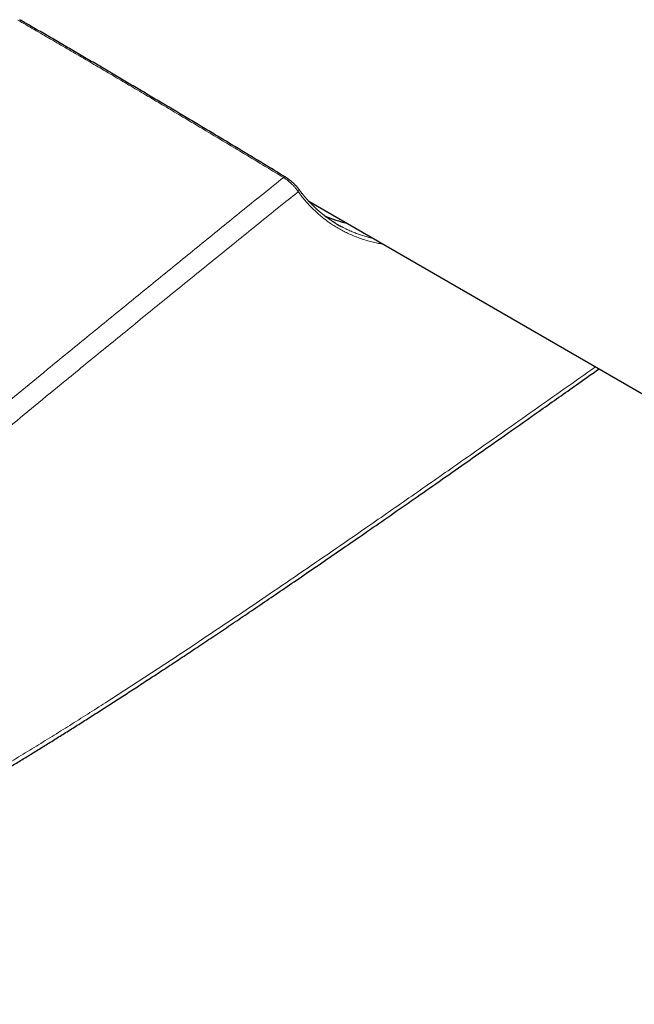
# Model space of a CAD drawing. Header units: millimetres. Extents: x 8 to 835, y 12 to 422.
# Tile 19 of 25: x 699 to 741, y 104 to 170. Entities that reach past the tile are written whole.
import ezdxf

# ---------------------------------------------------------------- set-up
doc = ezdxf.new("R2010")
doc.units = ezdxf.units.MM

msp = doc.modelspace()

# ---------------------------------------------------------------- linework, layer by layer
at = {"color": 7, "linetype": 'Continuous', "lineweight": 30}
msp.add_line((718.97, 157.933), (773.49, 126.459), dxfattribs=at)
at = {"color": 252, "linetype": 'Continuous', "lineweight": 0}
for centre, radius, start, end in [((717.346, 159.461), 0.115, 71.07272, 138.61647), ((718.133, 158.69), 0.167, 316.8159, 31.62931)]:
    msp.add_arc(centre, radius, start, end, dxfattribs=at)
at = {"color": 7, "linetype": 'Continuous', "lineweight": 30}
msp.add_arc((723.595, 165.291), 9.075, 247.15569, 256.84626, dxfattribs=at)
at = {"color": 252, "linetype": 'Continuous', "lineweight": 0}
for points, knots in [([(717.26, 159.537), (716.882, 159.766), (716.126, 160.223), (714.994, 160.906), (713.864, 161.587), (712.737, 162.264), (711.611, 162.939), (710.487, 163.61), (709.364, 164.279), (708.244, 164.944), (707.125, 165.607), (706.008, 166.266), (704.893, 166.922), (703.78, 167.575), (702.669, 168.225), (701.559, 168.871), (700.452, 169.513), (699.716, 169.939), (699.347, 170.152)], [0, 0, 0, 0, 0.062457, 0.124914, 0.187375, 0.249835, 0.312308, 0.374781, 0.437257, 0.499734, 0.562257, 0.624779, 0.687306, 0.749833, 0.812373, 0.874912, 0.937456, 1, 1, 1, 1]), ([(659.455, 109.062), (659.804, 109.427), (660.502, 110.157), (661.555, 111.24), (662.612, 112.314), (663.673, 113.38), (664.738, 114.437), (665.808, 115.486), (666.881, 116.527), (667.957, 117.56), (669.036, 118.586), (670.117, 119.605), (671.201, 120.616), (672.36, 121.689), (673.596, 122.824), (674.91, 124.018), (676.225, 125.204), (677.543, 126.382), (678.973, 127.652), (680.516, 129.01), (682.171, 130.455), (683.829, 131.891), (685.594, 133.41), (687.467, 135.009), (689.447, 136.688), (691.429, 138.357), (693.413, 140.019), (695.397, 141.672), (697.383, 143.319), (699.369, 144.959), (701.577, 146.775), (704.005, 148.765), (706.653, 150.929), (709.304, 153.087), (711.956, 155.24), (714.609, 157.391), (716.376, 158.821), (717.26, 159.537)], [0, 0, 0, 0, 0.01891, 0.037822, 0.056733, 0.075643, 0.094579, 0.113515, 0.132452, 0.151388, 0.170344, 0.1893, 0.20823, 0.22716, 0.249984, 0.272809, 0.295635, 0.31846, 0.341285, 0.36984, 0.398395, 0.42695, 0.455504, 0.489511, 0.523519, 0.557526, 0.591533, 0.625551, 0.659569, 0.693588, 0.727606, 0.772954, 0.818302, 0.863651, 0.909101, 0.95455, 1, 1, 1, 1]), ([(718.255, 158.576), (718.243, 158.597), (718.217, 158.638), (718.169, 158.707), (718.113, 158.779), (718.051, 158.854), (717.983, 158.93), (717.91, 159.007), (717.834, 159.083), (717.755, 159.157), (717.673, 159.23), (717.591, 159.3), (717.507, 159.366), (717.423, 159.429), (717.34, 159.486), (717.287, 159.52), (717.26, 159.537)], [0, 0, 0, 0, 0.073454, 0.1469068, 0.2205831, 0.294474, 0.3681413, 0.438927, 0.509914, 0.5806896, 0.6503295, 0.7201737, 0.7898052, 0.8597988, 0.9300107, 1, 1, 1, 1]), ([(718.255, 158.576), (717.368, 157.859), (715.593, 156.425), (712.93, 154.27), (710.265, 152.111), (707.6, 149.945), (704.935, 147.773), (702.492, 145.775), (700.271, 143.951), (698.272, 142.304), (696.274, 140.651), (694.276, 138.99), (692.279, 137.32), (690.282, 135.642), (688.287, 133.953), (686.409, 132.353), (684.648, 130.841), (683.005, 129.419), (681.363, 127.988), (679.833, 126.643), (678.414, 125.386), (677.106, 124.217), (675.8, 123.042), (674.496, 121.858), (673.266, 120.731), (672.111, 119.663), (671.029, 118.655), (669.95, 117.64), (668.872, 116.617), (667.796, 115.585), (666.722, 114.544), (665.65, 113.495), (664.582, 112.438), (663.517, 111.371), (662.455, 110.294), (661.398, 109.208), (660.696, 108.477), (660.346, 108.111)], [0, 0, 0, 0, 0.0455479, 0.0910958, 0.1366436, 0.1821893, 0.227735, 0.2732806, 0.3074441, 0.3416077, 0.3757713, 0.4099346, 0.4441327, 0.4783311, 0.5125294, 0.5467273, 0.5749909, 0.6032549, 0.6315189, 0.6597823, 0.6824087, 0.7050359, 0.7276631, 0.7502899, 0.7729161, 0.7917953, 0.810675, 0.8295545, 0.8484336, 0.8673674, 0.8863019, 0.9052362, 0.9241699, 0.943127, 0.9620851, 0.981043, 1, 1, 1, 1]), ([(723.988, 155.036), (723.914, 155.048), (723.724, 155.079), (723.408, 155.145), (723.04, 155.236), (722.665, 155.347), (722.297, 155.473), (721.938, 155.614), (721.595, 155.768), (721.268, 155.931), (720.956, 156.104), (720.652, 156.29), (720.354, 156.49), (720.065, 156.702), (719.782, 156.928), (719.507, 157.169), (719.239, 157.423), (718.98, 157.69), (718.73, 157.971), (718.487, 158.265), (718.332, 158.472), (718.255, 158.576)], [0, 0, 0, 0, 0.031519, 0.081031, 0.137396, 0.193788, 0.250191, 0.306583, 0.362948, 0.415246, 0.467544, 0.520173, 0.572817, 0.625461, 0.67809, 0.731533, 0.784991, 0.83845, 0.891892, 0.945946, 1, 1, 1, 1]), ([(721.152, 156.233), (721.173, 156.221), (721.3, 156.15), (721.523, 156.041), (721.818, 155.907), (722.102, 155.791), (722.39, 155.685), (722.684, 155.588), (722.984, 155.502), (723.198, 155.445), (723.314, 155.42), (723.326, 155.418)], [0, 0, 0, 0, 0.032454, 0.189998, 0.322008, 0.454019, 0.586255, 0.718491, 0.85141, 0.98433, 1, 1, 1, 1]), ([(661.772, 104.317), (662.112, 104.387), (662.792, 104.527), (663.817, 104.757), (664.844, 105.001), (665.875, 105.261), (666.912, 105.536), (667.953, 105.828), (668.996, 106.135), (670.043, 106.457), (671.092, 106.794), (672.144, 107.146), (673.198, 107.513), (674.256, 107.895), (675.317, 108.293), (676.381, 108.704), (677.446, 109.13), (678.515, 109.57), (679.591, 110.026), (680.672, 110.498), (681.754, 110.983), (682.837, 111.48), (683.92, 111.991), (685.005, 112.514), (686.09, 113.049), (687.178, 113.597), (688.268, 114.157), (689.361, 114.729), (690.454, 115.311), (691.548, 115.905), (692.645, 116.509), (693.742, 117.124), (694.84, 117.748), (695.973, 118.402), (697.141, 119.087), (698.344, 119.803), (699.548, 120.529), (700.751, 121.264), (701.954, 122.009), (703.157, 122.763), (704.36, 123.525), (705.76, 124.42), (707.356, 125.452), (709.148, 126.625), (710.94, 127.81), (712.73, 129.006), (714.519, 130.211), (716.467, 131.531), (718.571, 132.967), (720.833, 134.522), (723.345, 136.257), (726.106, 138.176), (729.116, 140.28), (732.482, 142.644), (735.548, 144.805), (737.611, 146.267), (738.314, 146.765)], [0, 0, 0, 0, 0.013764, 0.027529, 0.041294, 0.055058, 0.068905, 0.082752, 0.0966, 0.110447, 0.124322, 0.138197, 0.152072, 0.165946, 0.179893, 0.193839, 0.207752, 0.221665, 0.235753, 0.249841, 0.26393, 0.278017, 0.292104, 0.306192, 0.32028, 0.334367, 0.348536, 0.362706, 0.376876, 0.391045, 0.405267, 0.419489, 0.433712, 0.447934, 0.463534, 0.479134, 0.494733, 0.510333, 0.525944, 0.541555, 0.557166, 0.572777, 0.596073, 0.619369, 0.642665, 0.665962, 0.689259, 0.712555, 0.742049, 0.771543, 0.801037, 0.840354, 0.87967, 0.918987, 0.972369, 1, 1, 1, 1])]:
    msp.add_open_spline(points, degree=3, knots=knots, dxfattribs=at)
at = {"color": 7, "linetype": 'Continuous', "lineweight": 30}
for points, knots in [([(717.384, 159.569), (717.191, 159.686), (716.682, 159.994), (715.859, 160.491), (714.916, 161.06), (713.975, 161.626), (713.038, 162.189), (712.103, 162.75), (711.17, 163.307), (710.241, 163.862), (709.314, 164.414), (708.39, 164.962), (707.474, 165.504), (706.566, 166.041), (705.663, 166.573), (704.758, 167.105), (703.849, 167.637), (702.936, 168.171), (702.02, 168.705), (701.1, 169.239), (700.251, 169.732), (699.709, 170.045), (699.475, 170.18)], [0, 0, 0, 0, 0.031853, 0.084018, 0.136107, 0.188122, 0.240061, 0.291924, 0.343711, 0.395422, 0.447056, 0.498614, 0.550093, 0.600493, 0.651064, 0.701896, 0.752995, 0.804367, 0.85602, 0.907959, 0.960193, 1, 1, 1, 1]), ([(718.276, 158.778), (718.275, 158.779), (718.266, 158.792), (718.245, 158.82), (718.212, 158.86), (718.178, 158.9), (718.142, 158.941), (718.104, 158.981), (718.064, 159.022), (718.023, 159.064), (717.98, 159.105), (717.936, 159.146), (717.891, 159.187), (717.845, 159.227), (717.798, 159.267), (717.751, 159.307), (717.702, 159.346), (717.653, 159.384), (717.605, 159.42), (717.557, 159.455), (717.509, 159.489), (717.462, 159.52), (717.42, 159.547), (717.394, 159.563), (717.384, 159.569)], [0, 0, 0, 0, 0.002402, 0.058113, 0.11166, 0.163832, 0.213825, 0.263498, 0.312648, 0.361302, 0.409458, 0.457109, 0.504295, 0.550737, 0.597331, 0.644118, 0.690959, 0.737684, 0.784186, 0.830392, 0.876203, 0.921782, 0.967932, 1, 1, 1, 1]), ([(720.753, 156.462), (720.707, 156.49), (720.607, 156.552), (720.458, 156.651), (720.303, 156.757), (720.151, 156.867), (720.002, 156.981), (719.855, 157.098), (719.71, 157.219), (719.567, 157.343), (719.427, 157.471), (719.289, 157.603), (719.154, 157.738), (719.021, 157.876), (718.89, 158.018), (718.762, 158.164), (718.636, 158.312), (718.513, 158.464), (718.393, 158.619), (718.315, 158.725), (718.276, 158.778)], [0, 0, 0, 0, 0.048927, 0.104954, 0.160936, 0.216886, 0.272815, 0.328735, 0.384658, 0.440593, 0.496552, 0.552546, 0.608587, 0.664632, 0.720604, 0.776551, 0.832486, 0.888423, 0.944362, 1, 1, 1, 1]), ([(720.751, 156.465), (720.8, 156.434), (720.931, 156.352), (721.067, 156.279), (721.152, 156.233)], [0, 0, 0, 0, 0.378786, 1, 1, 1, 1]), ([(661.272, 103.755), (661.372, 103.775), (661.645, 103.83), (662.092, 103.924), (662.613, 104.037), (663.135, 104.154), (663.658, 104.275), (664.181, 104.4), (664.704, 104.529), (665.228, 104.661), (665.754, 104.798), (666.281, 104.939), (666.808, 105.084), (667.337, 105.233), (667.867, 105.385), (668.399, 105.542), (668.93, 105.703), (669.462, 105.867), (669.995, 106.036), (670.529, 106.208), (671.066, 106.385), (671.604, 106.567), (672.144, 106.752), (672.686, 106.942), (673.231, 107.136), (673.777, 107.334), (674.325, 107.537), (674.875, 107.744), (675.428, 107.956), (675.982, 108.172), (676.539, 108.393), (677.098, 108.618), (677.659, 108.847), (678.222, 109.081), (678.788, 109.32), (679.356, 109.563), (679.927, 109.811), (680.5, 110.063), (681.075, 110.32), (681.653, 110.582), (682.234, 110.849), (682.817, 111.12), (683.403, 111.396), (683.992, 111.677), (684.583, 111.963), (685.177, 112.253), (685.778, 112.551), (686.385, 112.855), (687, 113.166), (687.619, 113.483), (688.243, 113.806), (688.872, 114.135), (689.505, 114.47), (690.144, 114.811), (690.788, 115.159), (691.437, 115.513), (692.091, 115.873), (692.752, 116.24), (693.418, 116.614), (694.083, 116.991), (694.751, 117.373), (695.421, 117.759), (696.1, 118.154), (696.786, 118.557), (697.481, 118.968), (698.183, 119.387), (698.893, 119.815), (699.612, 120.251), (700.34, 120.696), (701.076, 121.15), (701.822, 121.613), (702.584, 122.089), (703.362, 122.579), (704.159, 123.085), (704.972, 123.603), (705.803, 124.137), (706.654, 124.688), (707.529, 125.256), (708.429, 125.845), (709.357, 126.456), (710.319, 127.092), (711.319, 127.757), (712.355, 128.449), (713.429, 129.17), (714.541, 129.92), (715.697, 130.703), (716.904, 131.524), (718.173, 132.391), (719.514, 133.31), (720.922, 134.279), (722.389, 135.292), (723.908, 136.344), (725.487, 137.442), (727.138, 138.593), (728.876, 139.809), (730.72, 141.102), (732.702, 142.496), (734.87, 144.025), (736.839, 145.416), (738.094, 146.305), (738.551, 146.629)], [0, 0, 0, 0, 0.004, 0.010909, 0.017821, 0.024735, 0.031648, 0.038559, 0.045464, 0.052372, 0.059295, 0.066223, 0.073158, 0.080099, 0.087047, 0.094002, 0.100966, 0.107901, 0.114857, 0.12183, 0.12882, 0.135829, 0.142857, 0.149904, 0.156971, 0.164059, 0.171168, 0.178299, 0.185452, 0.192628, 0.199828, 0.207052, 0.214301, 0.221576, 0.228877, 0.236205, 0.243561, 0.250945, 0.258358, 0.2658, 0.273273, 0.280777, 0.288313, 0.295882, 0.303484, 0.311121, 0.318797, 0.326637, 0.334531, 0.342483, 0.350493, 0.358564, 0.366697, 0.374895, 0.383159, 0.391491, 0.399894, 0.408371, 0.416923, 0.425554, 0.434001, 0.442628, 0.451349, 0.460167, 0.469084, 0.478104, 0.48723, 0.496466, 0.505815, 0.515283, 0.524873, 0.534592, 0.544685, 0.554913, 0.565364, 0.576058, 0.587019, 0.598276, 0.609862, 0.62182, 0.634202, 0.647083, 0.660501, 0.674346, 0.688681, 0.703579, 0.719139, 0.735491, 0.752816, 0.771186, 0.790136, 0.809767, 0.830183, 0.85152, 0.87396, 0.897756, 0.923275, 0.951093, 0.982192, 1, 1, 1, 1])]:
    msp.add_open_spline(points, degree=3, knots=knots, dxfattribs=at)

doc.saveas('drawing.dxf')
